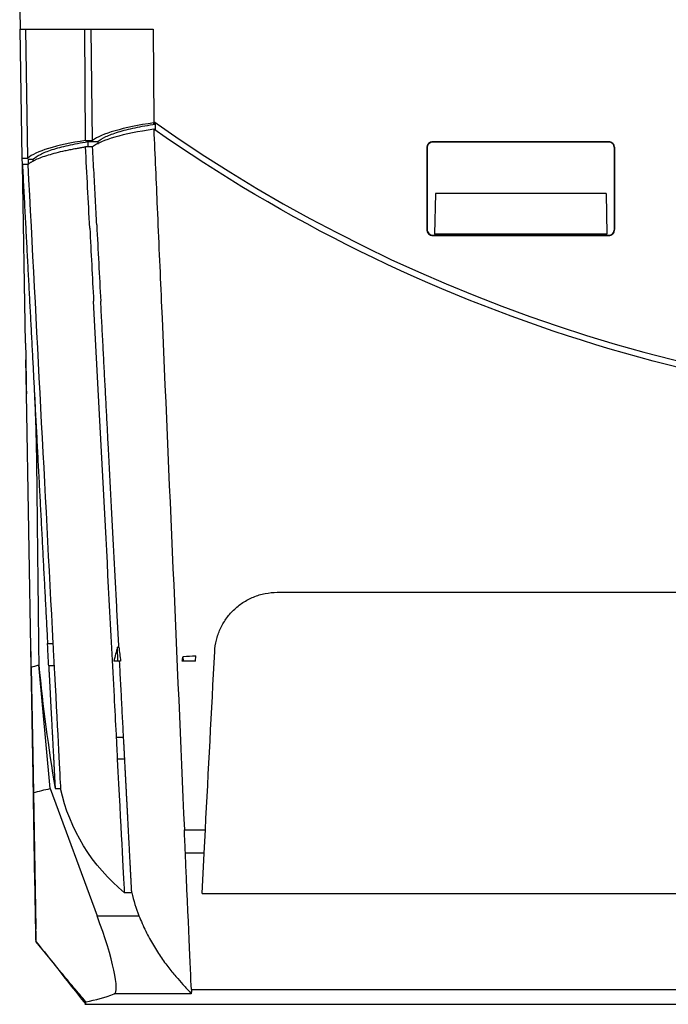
# Model space of a CAD drawing. Header units: millimetres. Extents: x -0.43 to 1.28, y -0.94 to 1.34.
# Tile 130 of 177: x 0.04 to 0.14, y 0.63 to 0.79. Entities that reach past the tile are written whole.
import ezdxf

# ---------------------------------------------------------------- set-up
doc = ezdxf.new("R2010")
doc.units = ezdxf.units.MM

msp = doc.modelspace()

# ---------------------------------------------------------------- linework, layer by layer
at = {"color": 7, "linetype": 'Continuous', "lineweight": 25}
for p, q in [((0.038127, 0.789857), (0.038179, 0.786857)), ((0.038179, 0.786857), (0.059423, 0.786857)), ((0.038539, 0.766227), (0.038179, 0.786857)), ((0.0394, 0.766227), (0.039109, 0.786857)), ((0.048625, 0.769058), (0.048507, 0.786857)), ((0.049752, 0.769058), (0.049507, 0.786857)), ((0.059423, 0.786857), (0.059516, 0.772085)), ((0.059516, 0.772103), (0.059519, 0.771699)), ((0.059516, 0.772085), (0.059518, 0.771876)), ((0.059519, 0.771699), (0.059518, 0.771876)), ((0.059797, 0.771699), (0.059519, 0.771699)), ((0.059797, 0.770666), (0.059797, 0.771699)), ((0.048625, 0.769058), (0.049752, 0.769058)), ((0.049766, 0.768039), (0.048632, 0.768039)), ((0.049018, 0.768878), (0.050573, 0.768878)), ((0.049018, 0.768878), (0.049018, 0.768039)), ((0.050573, 0.768878), (0.050573, 0.768491)), ((0.103109, 0.76786), (0.103109, 0.754862)), ((0.103161, 0.76786), (0.103109, 0.76786)), ((0.103161, 0.76786), (0.103157, 0.754862)), ((0.132109, 0.76886), (0.104109, 0.76886)), ((0.104109, 0.768809), (0.104109, 0.76886)), ((0.132109, 0.768809), (0.104109, 0.768809)), ((0.132109, 0.768809), (0.132109, 0.76886)), ((0.133058, 0.76786), (0.133109, 0.76786)), ((0.133062, 0.754862), (0.133058, 0.76786)), ((0.133109, 0.754862), (0.133109, 0.76786)), ((0.038539, 0.766227), (0.0394, 0.766227)), ((0.038557, 0.765209), (0.038539, 0.766227)), ((0.039415, 0.765209), (0.038557, 0.765209)), ((0.039055, 0.736693), (0.038557, 0.765209)), ((0.039542, 0.766048), (0.040241, 0.766048)), ((0.039556, 0.765295), (0.039542, 0.766048)), ((0.040241, 0.766048), (0.040241, 0.765714)), ((0.104478, 0.760589), (0.104365, 0.754107)), ((0.13174, 0.760589), (0.104478, 0.760589)), ((0.13174, 0.760589), (0.131854, 0.754107)), ((0.103157, 0.754862), (0.103109, 0.754862)), ((0.104109, 0.75391), (0.104109, 0.753863)), ((0.104109, 0.75391), (0.132109, 0.75391)), ((0.104109, 0.753863), (0.132109, 0.753863)), ((0.131854, 0.754107), (0.104365, 0.754107)), ((0.132109, 0.75391), (0.132109, 0.753863)), ((0.133062, 0.754862), (0.133109, 0.754862)), ((0.039193, 0.728755), (0.039101, 0.73403)), ((0.039196, 0.728582), (0.039193, 0.728755)), ((0.039959, 0.684908), (0.039196, 0.728582)), ((0.039942, 0.685857), (0.039887, 0.688998)), ((0.042568, 0.688676), (0.043426, 0.688676)), ((0.053955, 0.688097), (0.053754, 0.688097)), ((0.053805, 0.685857), (0.053754, 0.688097)), ((0.064256, 0.685857), (0.064238, 0.68662)), ((0.066177, 0.685857), (0.066223, 0.686728)), ((0.040262, 0.667532), (0.039946, 0.685654)), ((0.039959, 0.684908), (0.040309, 0.664857)), ((0.039959, 0.684908), (0.039961, 0.684783)), ((0.042983, 0.665498), (0.041169, 0.685244)), ((0.043611, 0.685134), (0.042754, 0.685134)), ((0.054226, 0.685857), (0.053805, 0.685857)), ((0.066177, 0.685857), (0.064256, 0.685857)), ((0.039995, 0.682845), (0.039997, 0.682722)), ((0.040264, 0.667417), (0.04, 0.682512)), ((0.040056, 0.679304), (0.040256, 0.667889)), ((0.053575, 0.673712), (0.054709, 0.673712)), ((0.054894, 0.670187), (0.05376, 0.670187)), ((0.040264, 0.667417), (0.040262, 0.667532)), ((0.040563, 0.650305), (0.040264, 0.667417)), ((0.040295, 0.66563), (0.040309, 0.664857)), ((0.040309, 0.664857), (0.040724, 0.641047)), ((0.040309, 0.664857), (0.040311, 0.664745)), ((0.040311, 0.664745), (0.040686, 0.643261)), ((0.042983, 0.665498), (0.050479, 0.645185)), ((0.043783, 0.665498), (0.04464, 0.665498)), ((0.064411, 0.65893), (0.06777, 0.65893)), ((0.067574, 0.655197), (0.06777, 0.65893)), ((0.067574, 0.655197), (0.064574, 0.655197)), ((0.067235, 0.64872), (0.067574, 0.655197)), ((0.056012, 0.648857), (0.054878, 0.648857)), ((0.067235, 0.64872), (0.237189, 0.64872)), ((0.050479, 0.645185), (0.057159, 0.645185)), ((0.040724, 0.641047), (0.040724, 0.641087)), ((0.065488, 0.632681), (0.053205, 0.632681)), ((0.065527, 0.633372), (0.237189, 0.633372)), ((0.048532, 0.631038), (0.237189, 0.631038)), ((0.048687, 0.631103), (0.048687, 0.631443))]:
    msp.add_line(p, q, dxfattribs=at)
msp.add_arc((0.203109, 0.975548), 0.2490300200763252, 234.787654, 305.212346, dxfattribs=at)
for centre, major_axis, ratio, start_param, end_param in [((0.078657, 0.767878), (0.02966858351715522, 0), 0.176328, 2.271936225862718, 2.914206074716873), ((0.068409, 0.76517), (0.02962131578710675, 0), 0.176328, 2.302169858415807, 2.937826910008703), ((0.047155, 0.647661), (-0.006055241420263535, 0.01497717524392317), 0.136605, 3.138755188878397, 4.491409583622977), ((-0.430748, 1.831038), (-0.4844193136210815, 1.198174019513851), 0.136605, 3.112396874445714, 3.138755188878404)]:
    msp.add_ellipse(centre, major_axis=major_axis, ratio=ratio, start_param=start_param, end_param=end_param, dxfattribs=at)
for points, knots in [([(0.0505726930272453, 0.7688780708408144), (0.0508814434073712, 0.7691481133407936), (0.0513141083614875, 0.7694120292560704), (0.0524239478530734, 0.7699277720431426), (0.0530940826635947, 0.7701763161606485), (0.0546677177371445, 0.7706542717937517), (0.0555568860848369, 0.7708790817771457), (0.057528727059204, 0.7713011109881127), (0.0586116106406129, 0.7714984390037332), (0.0597971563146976, 0.7716812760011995)], [0, 0, 0, 0, 0.25, 0.25, 0.5, 0.5, 0.75, 0.75, 1, 1, 1, 1]), ([(0.0394146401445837, 0.7652085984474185), (0.0394501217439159, 0.7652386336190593), (0.0395210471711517, 0.7652986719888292), (0.0396389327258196, 0.7653882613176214), (0.0397651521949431, 0.7654774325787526), (0.0399005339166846, 0.765566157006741), (0.0400448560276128, 0.7656544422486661), (0.0401981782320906, 0.765742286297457), (0.0403604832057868, 0.7658296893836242), (0.0405317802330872, 0.7659166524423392), (0.0409217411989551, 0.7661038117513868), (0.0416017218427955, 0.7663866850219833), (0.042691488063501, 0.7667545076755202), (0.0439450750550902, 0.7671062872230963), (0.045120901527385, 0.7673840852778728), (0.046135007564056, 0.7675960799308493), (0.0468428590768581, 0.7677326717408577), (0.0474848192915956, 0.7678484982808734), (0.0480490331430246, 0.7679454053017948), (0.0484373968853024, 0.7680077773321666), (0.0486316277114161, 0.768038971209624)], [0, 0, 0, 0, 0.0278192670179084, 0.0556089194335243, 0.0833775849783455, 0.1111339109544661, 0.1388865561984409, 0.1666441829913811, 0.1944154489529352, 0.2222089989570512, 0.2500334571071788, 0.3750051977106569, 0.5000045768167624, 0.6249756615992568, 0.7499757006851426, 0.8124661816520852, 0.8749855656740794, 0.9166554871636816, 0.9583172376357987, 1, 1, 1, 1]), ([(0.0402414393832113, 0.7660476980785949), (0.0405115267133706, 0.7663177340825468), (0.0409053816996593, 0.7665822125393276), (0.0419372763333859, 0.767100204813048), (0.0425688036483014, 0.76735043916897), (0.0440659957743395, 0.7678329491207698), (0.0449180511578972, 0.7680605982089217), (0.0468181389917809, 0.7684894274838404), (0.0478663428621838, 0.7686907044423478), (0.0490184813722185, 0.7688780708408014)], [0, 0, 0, 0, 0.25, 0.25, 0.5, 0.5, 0.75, 0.75, 1, 1, 1, 1]), ([(0.0504195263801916, 0.7555659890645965), (0.0503839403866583, 0.7562450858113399), (0.0503125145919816, 0.7576081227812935), (0.0502048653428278, 0.7596624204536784), (0.0500963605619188, 0.7617330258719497), (0.0499869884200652, 0.7638201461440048), (0.0498767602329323, 0.7659235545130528), (0.0498029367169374, 0.7673322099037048), (0.0497658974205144, 0.7680389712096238)], [0, 0, 0, 0, 0.1637469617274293, 0.3286618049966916, 0.4947445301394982, 0.661995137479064, 0.8304136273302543, 0.9999999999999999, 0.9999999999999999, 0.9999999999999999, 0.9999999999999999]), ([(0.1041092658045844, 0.7688603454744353), (0.1039783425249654, 0.7688603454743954), (0.1038475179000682, 0.7688343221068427), (0.1036056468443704, 0.7687341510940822), (0.1034947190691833, 0.7686600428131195), (0.1033095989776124, 0.7684749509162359), (0.1032354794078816, 0.7683640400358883), (0.1031352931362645, 0.7681222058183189), (0.1031092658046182, 0.76799140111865), (0.1031092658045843, 0.7678604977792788)], [3.141592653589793, 3.141592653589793, 3.141592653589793, 3.141592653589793, 3.534291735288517, 3.534291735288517, 3.926990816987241, 3.926990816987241, 4.319689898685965, 4.319689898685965, 4.71238898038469, 4.71238898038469, 4.71238898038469, 4.71238898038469]), ([(0.1041092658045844, 0.7688085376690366), (0.1039840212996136, 0.7688085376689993), (0.1038611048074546, 0.7687838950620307), (0.1036315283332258, 0.768688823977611), (0.103526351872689, 0.7686184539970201), (0.103263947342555, 0.7683563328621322), (0.1031608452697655, 0.7681108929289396), (0.1031607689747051, 0.7678604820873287)], [0, 0, 0, 0, 0.25, 0.25, 0.5, 0.5, 1, 1, 1, 1]), ([(0.1331092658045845, 0.7678604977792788), (0.1331092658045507, 0.7679914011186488), (0.1330832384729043, 0.7681222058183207), (0.1329830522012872, 0.7683640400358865), (0.1329089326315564, 0.7684749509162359), (0.1327238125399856, 0.7686600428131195), (0.1326128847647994, 0.7687341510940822), (0.1323710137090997, 0.7688343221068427), (0.1322401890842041, 0.7688603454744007), (0.1321092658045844, 0.7688603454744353)], [1.570796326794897, 1.570796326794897, 1.570796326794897, 1.570796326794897, 1.963495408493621, 1.963495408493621, 2.356194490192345, 2.356194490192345, 2.748893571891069, 2.748893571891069, 3.141592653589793, 3.141592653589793, 3.141592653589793, 3.141592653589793]), ([(0.1330577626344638, 0.7678604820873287), (0.1330577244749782, 0.7679857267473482), (0.1330330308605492, 0.7681086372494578), (0.1329378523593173, 0.7683381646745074), (0.1328674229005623, 0.768443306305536), (0.1326051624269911, 0.7687055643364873), (0.132359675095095, 0.768808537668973), (0.1321092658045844, 0.7688085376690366)], [0, 0, 0, 0, 0.2500000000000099, 0.2500000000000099, 0.5000000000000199, 0.5000000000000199, 1, 1, 1, 1]), ([(0.0385569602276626, 0.7652085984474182), (0.038589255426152, 0.7645923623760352), (0.0386536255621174, 0.7633640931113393), (0.038749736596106, 0.7615300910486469), (0.0388451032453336, 0.7597102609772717), (0.0389397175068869, 0.7579047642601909), (0.0390335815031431, 0.7561135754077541), (0.0391266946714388, 0.7543367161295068), (0.0392190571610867, 0.7525741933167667), (0.0393106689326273, 0.750826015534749), (0.0394015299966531, 0.749092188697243), (0.0394916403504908, 0.7473727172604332), (0.0395809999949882, 0.7456676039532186), (0.0396696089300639, 0.7439768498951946), (0.0397574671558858, 0.7423004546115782), (0.0398445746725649, 0.7406384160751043), (0.0399309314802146, 0.7389907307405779), (0.040016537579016, 0.7373573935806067), (0.0401013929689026, 0.7357383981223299), (0.0401854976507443, 0.7341337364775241), (0.0402688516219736, 0.7325433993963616), (0.040351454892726, 0.7309673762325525), (0.0404333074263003, 0.7294056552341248), (0.0405144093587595, 0.7278582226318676), (0.0406321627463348, 0.7256113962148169), (0.0407859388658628, 0.7226770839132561), (0.0409749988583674, 0.7190694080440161), (0.0411616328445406, 0.7155080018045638), (0.0413458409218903, 0.7119929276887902), (0.0415276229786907, 0.7085242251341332), (0.0417069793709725, 0.7051019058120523), (0.0418839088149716, 0.7017259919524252), (0.0420584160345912, 0.6983963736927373), (0.0422304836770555, 0.6951133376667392), (0.0424001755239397, 0.6918756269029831), (0.0425121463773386, 0.6897391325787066), (0.0425678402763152, 0.6886764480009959)], [0, 0, 0, 0, 0.0235033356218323, 0.0468463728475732, 0.070029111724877, 0.0930515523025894, 0.115913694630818, 0.13861553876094, 0.1611570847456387, 0.1835383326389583, 0.2057592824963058, 0.2278199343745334, 0.2497202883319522, 0.2714603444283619, 0.2930401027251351, 0.3144595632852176, 0.3357187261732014, 0.3568175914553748, 0.3777561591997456, 0.3985344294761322, 0.4191524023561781, 0.4396100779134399, 0.4599074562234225, 0.4800445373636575, 0.500021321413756, 0.5477348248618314, 0.5949961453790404, 0.6418052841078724, 0.6881622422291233, 0.7340670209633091, 0.7795196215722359, 0.8245200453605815, 0.8690682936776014, 0.9131643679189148, 0.9568082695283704, 1, 1, 1, 1]), ([(0.1031092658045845, 0.7548624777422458), (0.1031092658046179, 0.7547315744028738), (0.1031352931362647, 0.7546007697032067), (0.1032354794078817, 0.7543589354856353), (0.1033095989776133, 0.7542480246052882), (0.1034947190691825, 0.7540629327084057), (0.1036056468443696, 0.7539888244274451), (0.1038475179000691, 0.7538886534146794), (0.1039783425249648, 0.7538626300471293), (0.1041092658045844, 0.7538626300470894)], [4.71238898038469, 4.71238898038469, 4.71238898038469, 4.71238898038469, 5.105088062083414, 5.105088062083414, 5.497787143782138, 5.497787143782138, 5.890486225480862, 5.890486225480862, 6.283185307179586, 6.283185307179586, 6.283185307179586, 6.283185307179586]), ([(0.1031568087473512, 0.754862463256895), (0.1031567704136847, 0.7547366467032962), (0.1031815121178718, 0.7546131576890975), (0.1032770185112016, 0.7543825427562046), (0.1033477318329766, 0.7542768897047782), (0.1036111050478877, 0.7540133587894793), (0.103857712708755, 0.7539098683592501), (0.1041092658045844, 0.7539098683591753)], [0, 0, 0, 0, 0.2499999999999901, 0.2499999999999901, 0.4999999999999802, 0.4999999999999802, 1, 1, 1, 1]), ([(0.1321092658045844, 0.7538626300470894), (0.1322401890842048, 0.753862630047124), (0.1323710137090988, 0.7538886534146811), (0.1326128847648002, 0.7539888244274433), (0.1327238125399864, 0.7540629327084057), (0.1329089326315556, 0.7542480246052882), (0.1329830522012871, 0.754358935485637), (0.1330832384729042, 0.7546007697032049), (0.133109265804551, 0.7547315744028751), (0.1331092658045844, 0.7548624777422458)], [0, 0, 0, 0, 0.3926990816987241, 0.3926990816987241, 0.7853981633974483, 0.7853981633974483, 1.178097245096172, 1.178097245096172, 1.570796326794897, 1.570796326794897, 1.570796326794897, 1.570796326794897]), ([(0.1321092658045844, 0.7539098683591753), (0.1322350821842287, 0.7539098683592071), (0.1323585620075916, 0.7539346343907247), (0.1325891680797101, 0.7540301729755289), (0.1326948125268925, 0.7541008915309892), (0.132958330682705, 0.7543642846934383), (0.1330617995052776, 0.7546109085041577), (0.1330617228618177, 0.754862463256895)], [0, 0, 0, 0, 0.2500000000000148, 0.2500000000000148, 0.5000000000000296, 0.5000000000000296, 1, 1, 1, 1]), ([(0.0535751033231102, 0.6737118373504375), (0.053567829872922, 0.6738506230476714), (0.0534545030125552, 0.6760130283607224), (0.0533407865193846, 0.6781828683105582), (0.0521606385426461, 0.7007014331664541), (0.0510538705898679, 0.7218198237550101), (0.049925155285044, 0.7433569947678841)], [0.0980336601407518, 0.0980336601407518, 0.0980336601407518, 0.0980336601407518, 0.0997964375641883, 0.125493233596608, 0.125493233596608, 0.3838905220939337, 0.3838905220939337, 0.3838905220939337, 0.3838905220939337]), ([(0.0539554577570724, 0.6880965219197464), (0.0539222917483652, 0.688729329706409), (0.0538557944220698, 0.6899980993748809), (0.0537555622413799, 0.6919105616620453), (0.0536546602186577, 0.6938358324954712), (0.0535530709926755, 0.695774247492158), (0.0534507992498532, 0.6977257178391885), (0.0533478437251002, 0.6996902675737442), (0.0532442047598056, 0.7016678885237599), (0.0531398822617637, 0.7036585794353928), (0.0530348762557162, 0.7056623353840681), (0.0529291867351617, 0.707679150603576), (0.0528228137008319, 0.7097090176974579), (0.0527157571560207, 0.711751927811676), (0.0526080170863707, 0.7138078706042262), (0.0524995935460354, 0.7158768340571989), (0.0523904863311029, 0.7179588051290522), (0.0522622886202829, 0.720405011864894), (0.0521142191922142, 0.7232302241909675), (0.0519454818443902, 0.7264495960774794), (0.0517738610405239, 0.7297239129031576), (0.051599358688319, 0.733053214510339), (0.0514219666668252, 0.7364377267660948), (0.0512417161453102, 0.739876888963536), (0.0511204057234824, 0.7421916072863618), (0.0510593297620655, 0.7433569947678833)], [0, 0, 0, 0, 0.0351474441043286, 0.070470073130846, 0.1059678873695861, 0.1416408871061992, 0.1774890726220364, 0.2135124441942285, 0.2497110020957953, 0.286084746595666, 0.3226336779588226, 0.3593577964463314, 0.3962571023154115, 0.4333315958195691, 0.4705812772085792, 0.5080061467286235, 0.5456062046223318, 0.5833814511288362, 0.6403322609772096, 0.6981384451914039, 0.7568000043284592, 0.8163169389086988, 0.8766892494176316, 0.9379169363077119, 1, 1, 1, 1]), ([(0.0390546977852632, 0.7366932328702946), (0.039060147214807, 0.7363810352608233), (0.0390736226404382, 0.735609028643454), (0.0391187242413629, 0.7330251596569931), (0.0391549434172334, 0.7309501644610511), (0.0391962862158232, 0.728581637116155)], [0.2005140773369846, 0.2005140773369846, 0.2005140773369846, 0.2005140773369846, 0.2249008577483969, 0.2249008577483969, 0.2575237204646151, 0.2575237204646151, 0.2575237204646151, 0.2575237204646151]), ([(0.0403637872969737, 0.7307322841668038), (0.0404057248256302, 0.729903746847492), (0.040481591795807, 0.7284048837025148), (0.0405659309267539, 0.7264429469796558), (0.0406234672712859, 0.7249499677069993), (0.0406691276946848, 0.7236331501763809), (0.0407158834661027, 0.722111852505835), (0.0407683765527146, 0.7200535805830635), (0.0407899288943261, 0.7185404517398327), (0.0408021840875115, 0.7176800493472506)], [0, 0, 0, 0, 0.1772792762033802, 0.3207065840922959, 0.4318551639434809, 0.5119227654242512, 0.6205469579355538, 0.7842336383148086, 1, 1, 1, 1]), ([(0.0408004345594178, 0.7178349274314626), (0.0408299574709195, 0.7152213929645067), (0.0408728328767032, 0.7114258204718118), (0.0409265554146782, 0.7066699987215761), (0.0409673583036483, 0.7030578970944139), (0.040990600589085, 0.701000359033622), (0.0409962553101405, 0.7004997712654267), (0.0410063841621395, 0.6996031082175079), (0.0410150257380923, 0.6988381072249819), (0.0410368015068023, 0.6969103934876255), (0.0410700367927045, 0.6939682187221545), (0.041108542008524, 0.6905595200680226), (0.0411386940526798, 0.6878902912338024), (0.0411598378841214, 0.6860185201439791), (0.041165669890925, 0.6855022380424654), (0.0411685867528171, 0.685244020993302)], [0, 0, 0, 0, 0.0557657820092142, 0.0809872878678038, 0.1060218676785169, 0.1303342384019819, 0.1555551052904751, 0.1807805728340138, 0.2060027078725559, 0.2312217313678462, 0.3698747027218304, 0.5273728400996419, 0.6848578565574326, 0.8423825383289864, 1, 1, 1, 1]), ([(0.0692608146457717, 0.6873803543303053), (0.0692934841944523, 0.6880037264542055), (0.0693835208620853, 0.6886145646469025), (0.0696012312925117, 0.6895125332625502), (0.0696876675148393, 0.6898087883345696), (0.0698887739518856, 0.6903950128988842), (0.0700039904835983, 0.690686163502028), (0.070389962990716, 0.6915412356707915), (0.0706973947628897, 0.6920809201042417), (0.0712324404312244, 0.6928454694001), (0.0714231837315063, 0.693092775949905), (0.0718302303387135, 0.6935718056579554), (0.0720478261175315, 0.6938046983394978), (0.072728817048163, 0.6944670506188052), (0.073220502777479, 0.6948620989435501), (0.0740146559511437, 0.6953847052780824), (0.0742888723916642, 0.6955471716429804), (0.074857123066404, 0.6958476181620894), (0.0751516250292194, 0.6959855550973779), (0.076044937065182, 0.6963522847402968), (0.0766599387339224, 0.69653818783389), (0.0779295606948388, 0.6967909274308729), (0.0785879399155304, 0.6968569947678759), (0.0792471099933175, 0.6968569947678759)], [0, 0, 0, 0, 0.1250000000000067, 0.1250000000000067, 0.1875000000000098, 0.1875000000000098, 0.250000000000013, 0.250000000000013, 0.3750000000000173, 0.3750000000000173, 0.4375000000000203, 0.4375000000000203, 0.5000000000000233, 0.5000000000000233, 0.6250000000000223, 0.6250000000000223, 0.6875000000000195, 0.6875000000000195, 0.7500000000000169, 0.7500000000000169, 0.8750000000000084, 0.8750000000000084, 1, 1, 1, 1]), ([(0.0792471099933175, 0.6968569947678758), (0.0895585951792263, 0.6968569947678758), (0.0998730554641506, 0.6968569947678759), (0.1205078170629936, 0.6968569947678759), (0.1308284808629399, 0.6968569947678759), (0.1514736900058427, 0.6968569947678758), (0.161798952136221, 0.6968569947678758), (0.1824525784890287, 0.6968569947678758), (0.1927804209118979, 0.6968569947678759), (0.2031092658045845, 0.6968569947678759)], [0, 0, 0, 0, 0.2499999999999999, 0.2499999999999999, 0.4999999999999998, 0.4999999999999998, 0.7499999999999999, 0.7499999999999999, 1, 1, 1, 1]), ([(0.0399973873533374, 0.6826865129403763), (0.0399955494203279, 0.6827917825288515), (0.0399914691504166, 0.6830254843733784), (0.0399735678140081, 0.6840509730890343), (0.0399514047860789, 0.6853206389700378), (0.039942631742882, 0.6858232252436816)], [0, 0, 0, 0, 0.331192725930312, 0.7352584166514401, 1, 1, 1, 1]), ([(0.0400004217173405, 0.682512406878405), (0.0399946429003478, 0.6828434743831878), (0.0399830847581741, 0.6835056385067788), (0.0399655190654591, 0.6845119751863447), (0.0399535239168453, 0.6851991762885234), (0.0399491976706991, 0.6854470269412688), (0.0399487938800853, 0.68547016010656)], [0, 0, 0, 0, 0.3227309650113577, 0.6454903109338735, 0.9669118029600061, 1, 1, 1, 1]), ([(0.0427535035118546, 0.6851337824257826), (0.0427642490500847, 0.6849287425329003), (0.0427857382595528, 0.6845186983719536), (0.0428173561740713, 0.6839153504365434), (0.0428485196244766, 0.683320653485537), (0.0428791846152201, 0.6827354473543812), (0.0429093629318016, 0.6821595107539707), (0.0429390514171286, 0.6815929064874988), (0.042968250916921, 0.681035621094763), (0.0429969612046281, 0.6804876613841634), (0.0430251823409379, 0.6799490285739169), (0.0430529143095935, 0.6794197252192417), (0.0430801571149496, 0.6788997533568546), (0.0431069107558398, 0.6783891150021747), (0.0431331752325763, 0.6778878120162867), (0.0431589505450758, 0.6773958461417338), (0.0431842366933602, 0.676913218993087), (0.0432090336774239, 0.6764399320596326), (0.0432333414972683, 0.6759759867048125), (0.0432571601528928, 0.6755213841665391), (0.0432804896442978, 0.6750761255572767), (0.0433033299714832, 0.6746402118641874), (0.0433256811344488, 0.6742136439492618), (0.0433475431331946, 0.6737964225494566), (0.0433689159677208, 0.6733885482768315), (0.0433897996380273, 0.672990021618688), (0.0434101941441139, 0.6726008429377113), (0.0434300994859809, 0.6722210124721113), (0.0434495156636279, 0.6718505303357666), (0.0434684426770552, 0.6714893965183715), (0.0434868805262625, 0.6711376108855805), (0.04350482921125, 0.6707951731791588), (0.0435222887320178, 0.6704620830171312), (0.0435392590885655, 0.6701383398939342), (0.0435557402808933, 0.6698239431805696), (0.0435717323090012, 0.6695188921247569), (0.0435872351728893, 0.6692231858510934), (0.0436022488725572, 0.6689368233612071), (0.0436167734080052, 0.6686598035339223), (0.0436308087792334, 0.668392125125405), (0.0436443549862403, 0.6681337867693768), (0.043657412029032, 0.6678847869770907), (0.0436699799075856, 0.6676451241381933), (0.0436820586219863, 0.6674147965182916), (0.0436936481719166, 0.6671938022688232), (0.0437047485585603, 0.6669821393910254), (0.0437153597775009, 0.6667798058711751), (0.0437254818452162, 0.6665867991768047), (0.0437351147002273, 0.6664031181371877), (0.043744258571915, 0.6662287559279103), (0.0437529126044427, 0.6660637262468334), (0.0437610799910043, 0.6659079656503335), (0.0437687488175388, 0.6657616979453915), (0.043775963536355, 0.6656240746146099), (0.0437803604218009, 0.6655401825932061), (0.0437825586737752, 0.6654982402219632)], [0, 0, 0, 0, 0.0189532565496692, 0.0379032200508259, 0.0568498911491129, 0.0757932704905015, 0.0947333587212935, 0.1136701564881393, 0.1326036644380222, 0.1515338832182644, 0.1704608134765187, 0.1893844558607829, 0.2083048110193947, 0.2272218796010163, 0.2461356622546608, 0.2650461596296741, 0.2839533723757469, 0.3028573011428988, 0.3217579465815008, 0.3406553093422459, 0.359549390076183, 0.3784401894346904, 0.3973277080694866, 0.4162119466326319, 0.4350929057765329, 0.4539705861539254, 0.4728449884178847, 0.4917161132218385, 0.5105839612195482, 0.5294485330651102, 0.5483098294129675, 0.567167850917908, 0.5860225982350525, 0.6048740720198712, 0.6237222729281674, 0.642567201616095, 0.6614088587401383, 0.6802472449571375, 0.6990823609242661, 0.7179142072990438, 0.736742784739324, 0.7555680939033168, 0.7743901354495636, 0.793208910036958, 0.8120244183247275, 0.8308366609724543, 0.8496456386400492, 0.8684513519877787, 0.8872538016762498, 0.9060529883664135, 0.9248489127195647, 0.9436415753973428, 0.9624309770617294, 0.9812171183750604, 1, 1, 1, 1]), ([(0.043611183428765, 0.6851337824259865), (0.0436129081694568, 0.6851008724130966), (0.043614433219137, 0.6850717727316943), (0.0436369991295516, 0.6846411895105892), (0.0436576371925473, 0.6842473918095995), (0.0442080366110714, 0.6737451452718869), (0.0445301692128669, 0.667598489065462), (0.0446402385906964, 0.6654982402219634)], [0.3821277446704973, 0.3821277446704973, 0.3821277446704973, 0.3821277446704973, 0.3838905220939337, 0.3838905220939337, 0.4066500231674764, 0.4066500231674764, 1, 1, 1, 1]), ([(0.0547093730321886, 0.6737118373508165), (0.0546796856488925, 0.6742783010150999), (0.0546201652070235, 0.6754140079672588), (0.0545304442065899, 0.6771259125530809), (0.054440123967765, 0.6788492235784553), (0.0543491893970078, 0.6805842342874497), (0.0542576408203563, 0.6823309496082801), (0.0541654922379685, 0.6840891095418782), (0.054103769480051, 0.6852667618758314), (0.0540728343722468, 0.6858569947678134)], [0, 0, 0, 0, 0.1407846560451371, 0.2822601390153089, 0.4244264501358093, 0.5672835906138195, 0.7108315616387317, 0.855070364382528, 1, 1, 1, 1]), ([(0.0399946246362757, 0.6828448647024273), (0.039994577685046, 0.6828475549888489), (0.0399949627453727, 0.6828254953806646), (0.0399965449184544, 0.6827348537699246), (0.0399977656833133, 0.6826649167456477), (0.0400009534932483, 0.6824822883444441), (0.0400029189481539, 0.6823696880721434), (0.0400075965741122, 0.682101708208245), (0.0400102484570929, 0.6819497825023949), (0.0400160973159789, 0.6816147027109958), (0.0400193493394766, 0.6814283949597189), (0.0400261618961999, 0.6810381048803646), (0.0400297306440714, 0.6808336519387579), (0.040040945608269, 0.6801911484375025), (0.0400487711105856, 0.6797428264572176), (0.0400564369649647, 0.6793036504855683)], [0, 0, 0, 0, 0.1249999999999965, 0.1249999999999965, 0.249999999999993, 0.249999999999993, 0.3749999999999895, 0.3749999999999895, 0.499999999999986, 0.499999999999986, 0.6249999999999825, 0.6249999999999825, 0.749999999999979, 0.749999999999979, 1, 1, 1, 1]), ([(0.0548940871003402, 0.670187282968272), (0.0548930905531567, 0.6702062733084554), (0.0548910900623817, 0.6702443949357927), (0.0548873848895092, 0.6703148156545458), (0.0548831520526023, 0.670395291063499), (0.0548783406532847, 0.6704868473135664), (0.0548729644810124, 0.6705892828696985), (0.0548670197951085, 0.6707026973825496), (0.0548605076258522, 0.6708270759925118), (0.0548534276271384, 0.6709624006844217), (0.0548457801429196, 0.6711086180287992), (0.0548375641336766, 0.6712656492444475), (0.0548276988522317, 0.6714540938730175), (0.054815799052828, 0.6716806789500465), (0.0548014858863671, 0.6719528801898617), (0.0547857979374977, 0.6722515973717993), (0.0547687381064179, 0.6725770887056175), (0.0547502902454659, 0.6729296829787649), (0.0547305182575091, 0.6733079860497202), (0.0547164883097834, 0.6735759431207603), (0.0547093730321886, 0.6737118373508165)], [0, 0, 0, 0, 0.0438147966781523, 0.0879547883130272, 0.1324201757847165, 0.1772111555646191, 0.2223279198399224, 0.2677706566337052, 0.313539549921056, 0.3596347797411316, 0.4060565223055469, 0.4528049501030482, 0.4998802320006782, 0.5647268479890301, 0.6317727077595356, 0.7010181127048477, 0.7724633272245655, 0.8461085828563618, 0.9219540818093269, 0.9999999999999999, 0.9999999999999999, 0.9999999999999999, 0.9999999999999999]), ([(0.0560119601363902, 0.6488569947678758), (0.0560081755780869, 0.648929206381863), (0.0560006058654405, 0.6490736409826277), (0.0559885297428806, 0.6493040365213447), (0.055975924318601, 0.6495445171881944), (0.0559627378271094, 0.6497960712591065), (0.0559489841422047, 0.6500584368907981), (0.0559346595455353, 0.650331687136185), (0.0559197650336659, 0.6506158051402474), (0.0559043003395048, 0.6509107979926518), (0.055888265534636, 0.6512166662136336), (0.0558716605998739, 0.651533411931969), (0.0558544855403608, 0.6518610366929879), (0.0558367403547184, 0.6521995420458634), (0.0558184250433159, 0.6525489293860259), (0.0557995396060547, 0.6529091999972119), (0.0557800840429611, 0.6532803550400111), (0.0557600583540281, 0.653662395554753), (0.0557394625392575, 0.6540553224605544), (0.055718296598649, 0.6544591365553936), (0.0556965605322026, 0.6548738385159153), (0.0556742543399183, 0.6552994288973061), (0.0556513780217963, 0.6557359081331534), (0.0556279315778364, 0.656183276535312), (0.0556039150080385, 0.6566415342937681), (0.0555793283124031, 0.6571106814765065), (0.0555541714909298, 0.6575907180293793), (0.0555284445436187, 0.6580816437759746), (0.0555021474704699, 0.6585834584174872), (0.0554752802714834, 0.6590961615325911), (0.0554478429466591, 0.6596197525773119), (0.0554198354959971, 0.6601542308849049), (0.0553912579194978, 0.6606995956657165), (0.0553621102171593, 0.6612558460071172), (0.0553323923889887, 0.6618229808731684), (0.0553021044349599, 0.6624009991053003), (0.0552712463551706, 0.6629898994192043), (0.0552398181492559, 0.6635896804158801), (0.0552078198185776, 0.6642003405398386), (0.0551752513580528, 0.6648218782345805), (0.0551421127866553, 0.6654542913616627), (0.0551084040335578, 0.6660975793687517), (0.055074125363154, 0.6667517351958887), (0.055039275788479, 0.6674167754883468), (0.0550038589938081, 0.6680926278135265), (0.0549678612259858, 0.6687795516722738), (0.0549313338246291, 0.6694765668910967), (0.0549065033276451, 0.6699503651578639), (0.0548940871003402, 0.6701872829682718)], [0, 0, 0, 0, 0.0216621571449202, 0.0433277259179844, 0.0649967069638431, 0.0866691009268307, 0.1083449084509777, 0.1300241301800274, 0.1517067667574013, 0.1733928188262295, 0.1950822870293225, 0.2167751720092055, 0.2384714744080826, 0.2601711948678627, 0.2818743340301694, 0.3035808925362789, 0.3252908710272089, 0.3470042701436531, 0.3687210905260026, 0.3904413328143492, 0.4121649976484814, 0.4338920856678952, 0.4556225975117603, 0.4773565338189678, 0.4990938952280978, 0.5208346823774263, 0.5425788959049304, 0.5643265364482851, 0.5860776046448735, 0.6078321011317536, 0.6295900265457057, 0.6513513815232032, 0.6731161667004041, 0.694884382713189, 0.7166560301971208, 0.7384311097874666, 0.7602096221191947, 0.7819915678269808, 0.8037769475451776, 0.825565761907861, 0.8473580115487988, 0.8691536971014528, 0.890952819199, 0.9127553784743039, 0.9345613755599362, 0.9563708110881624, 0.9781836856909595, 1, 1, 1, 1]), ([(0.0402556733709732, 0.6678894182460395), (0.040260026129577, 0.6676400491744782), (0.0402642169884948, 0.6673999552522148), (0.0402722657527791, 0.6669388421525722), (0.0402759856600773, 0.6667257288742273), (0.0402828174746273, 0.6663343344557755), (0.0402859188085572, 0.6661566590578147), (0.0402911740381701, 0.6658555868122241), (0.0402933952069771, 0.6657283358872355), (0.0402951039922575, 0.6656304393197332)], [0, 0, 0, 0, 0.25, 0.25, 0.5, 0.5, 0.75, 0.75, 1, 1, 1, 1]), ([(0.0406398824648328, 0.6458780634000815), (0.0406381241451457, 0.6459787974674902), (0.0406363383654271, 0.6460811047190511), (0.0406319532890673, 0.646332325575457), (0.0406239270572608, 0.6467921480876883), (0.0405955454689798, 0.6484181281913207), (0.0405721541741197, 0.6497582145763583), (0.0404636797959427, 0.6559727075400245), (0.040383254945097, 0.6605802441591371), (0.040302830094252, 0.6651877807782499)], [0.8360594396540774, 0.8360594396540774, 0.8360594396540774, 0.8360594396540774, 0.8516801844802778, 0.8516801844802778, 0.8738361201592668, 0.8738361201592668, 0.9028159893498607, 0.9028159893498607, 0.9859083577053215, 0.9859083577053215, 0.9859083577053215, 0.9859083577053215]), ([(0.0403086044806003, 0.6648569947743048), (0.0407523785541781, 0.6649686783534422), (0.0411952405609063, 0.6650826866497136), (0.0420843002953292, 0.6653022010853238), (0.0425304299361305, 0.6654078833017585), (0.0429825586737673, 0.665498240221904)], [0, 0, 0, 0, 0.5, 0.5, 1, 1, 1, 1]), ([(0.0645741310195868, 0.6551965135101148), (0.064559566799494, 0.6555300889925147), (0.0645160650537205, 0.6565264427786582), (0.0644413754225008, 0.658237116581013), (0.064426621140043, 0.6585750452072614), (0.0644111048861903, 0.6589304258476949)], [0.4026993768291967, 0.4026993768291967, 0.4026993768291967, 0.4026993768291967, 0.4200455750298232, 0.4200455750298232, 0.4239962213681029, 0.4239962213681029, 0.4239962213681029, 0.4239962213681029]), ([(0.0405967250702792, 0.6483502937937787), (0.0405961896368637, 0.6483809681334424), (0.0405949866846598, 0.6484498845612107), (0.0405922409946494, 0.6486071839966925), (0.0405911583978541, 0.6486692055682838), (0.0405887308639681, 0.6488082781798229), (0.0405873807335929, 0.6488856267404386), (0.040582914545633, 0.6491414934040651), (0.0405793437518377, 0.649346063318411), (0.0405715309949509, 0.6497936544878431), (0.0405672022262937, 0.6500416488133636), (0.0405625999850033, 0.6503053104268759)], [0, 0, 0, 0, 0.2500000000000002, 0.2500000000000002, 0.3750000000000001, 0.3750000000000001, 0.5000000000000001, 0.5000000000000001, 0.75, 0.75, 1, 1, 1, 1]), ([(0.0406896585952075, 0.643026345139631), (0.0406898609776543, 0.6430147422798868), (0.0406897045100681, 0.6430236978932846), (0.0406885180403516, 0.6430916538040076), (0.0406873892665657, 0.6431563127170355), (0.0406823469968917, 0.643445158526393), (0.0406767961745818, 0.6437631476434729), (0.0406613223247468, 0.6446496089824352), (0.0406513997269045, 0.6452180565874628), (0.0406332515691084, 0.6462577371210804), (0.0406233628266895, 0.6468242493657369), (0.0406122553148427, 0.647460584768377), (0.0406045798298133, 0.6479003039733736), (0.0406006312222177, 0.6481265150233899), (0.0405967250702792, 0.6483502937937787)], [0, 0, 0, 0, 0.1250000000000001, 0.1250000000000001, 0.2500000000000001, 0.2500000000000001, 0.5, 0.5, 0.75, 0.75, 0.8749999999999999, 0.9375, 0.9375, 1, 1, 1, 1]), ([(0.0571590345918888, 0.6451848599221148), (0.0574895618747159, 0.6443287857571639), (0.0578503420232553, 0.6435089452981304), (0.0584291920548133, 0.6423263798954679), (0.0586284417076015, 0.641940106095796), (0.0590383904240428, 0.6411826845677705), (0.059249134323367, 0.6408116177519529), (0.0598873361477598, 0.6397355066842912), (0.0603238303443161, 0.6390616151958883), (0.0609855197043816, 0.6381091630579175), (0.061207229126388, 0.6378014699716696), (0.0616510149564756, 0.6372051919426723), (0.0618733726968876, 0.6369163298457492), (0.0625273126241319, 0.6360907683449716), (0.0629494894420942, 0.6355900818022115), (0.0637419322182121, 0.634685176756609), (0.0641126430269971, 0.6342807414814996), (0.0645993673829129, 0.633754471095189), (0.0647477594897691, 0.6335948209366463), (0.0650084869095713, 0.6333111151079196), (0.0651213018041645, 0.6331865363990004), (0.0653054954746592, 0.6329740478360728), (0.0653770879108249, 0.6328857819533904), (0.0654702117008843, 0.6327515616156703), (0.0654918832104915, 0.6327055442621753), (0.0654875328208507, 0.6326811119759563)], [0, 0, 0, 0, 0.1249999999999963, 0.1249999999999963, 0.1874999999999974, 0.1874999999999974, 0.2499999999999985, 0.2499999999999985, 0.3749999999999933, 0.3749999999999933, 0.4374999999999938, 0.4374999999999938, 0.4999999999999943, 0.4999999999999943, 0.6249999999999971, 0.6249999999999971, 0.7499999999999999, 0.7499999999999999, 0.8125, 0.8125, 0.875, 0.875, 0.9375, 0.9375, 1, 1, 1, 1]), ([(0.048683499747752, 0.6314423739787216), (0.0480402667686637, 0.6321809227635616), (0.0473890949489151, 0.6329439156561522), (0.0460733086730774, 0.6345112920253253), (0.0454086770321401, 0.6353157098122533), (0.0434040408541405, 0.6377626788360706), (0.0420529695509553, 0.6394396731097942), (0.0407242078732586, 0.6410470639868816)], [0, 0, 0, 0, 0.2499999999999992, 0.2499999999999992, 0.4999999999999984, 0.4999999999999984, 1, 1, 1, 1]), ([(0.0407243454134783, 0.6410391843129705), (0.0416129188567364, 0.6399386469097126), (0.0433665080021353, 0.6377667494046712), (0.046010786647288, 0.6343504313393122), (0.0477930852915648, 0.6321355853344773), (0.048686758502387, 0.6310250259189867)], [0, 0, 0, 0, 0.3386953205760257, 0.66841119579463, 0.9999999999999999, 0.9999999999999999, 0.9999999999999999, 0.9999999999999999])]:
    msp.add_open_spline(points, degree=3, knots=knots, dxfattribs=at)
for points in [[(0.0595242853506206, 0.7708569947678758), (0.0546049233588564, 0.7701252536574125), (0.0511813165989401, 0.7691365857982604), (0.0497658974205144, 0.768038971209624)], [(0.0595242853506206, 0.7708569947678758), (0.059707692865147, 0.7666562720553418), (0.0598907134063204, 0.7624644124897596), (0.0600733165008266, 0.7582821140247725)], [(0.2031092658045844, 0.72551813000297), (0.1517259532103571, 0.72551813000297), (0.1015875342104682, 0.7413500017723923), (0.0595242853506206, 0.7708569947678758)], [(0.0493122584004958, 0.7550517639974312), (0.0490861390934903, 0.7593663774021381), (0.0488592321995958, 0.7636960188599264), (0.0486316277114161, 0.768038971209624)], [(0.0394146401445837, 0.7652085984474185), (0.0407906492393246, 0.7389527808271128), (0.0421363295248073, 0.713275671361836), (0.043425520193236, 0.6886764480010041)], [(0.0600733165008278, 0.7582821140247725), (0.0602911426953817, 0.7532930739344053), (0.0605083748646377, 0.7483176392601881), (0.060724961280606, 0.743356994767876)], [(0.0504195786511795, 0.7555659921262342), (0.050633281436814, 0.7514883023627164), (0.0508465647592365, 0.7474186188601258), (0.051059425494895, 0.7433569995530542)], [(0.0493122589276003, 0.7550517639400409), (0.0495172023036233, 0.7511412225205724), (0.0497215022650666, 0.7472429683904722), (0.0499251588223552, 0.7433569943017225)], [(0.0607249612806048, 0.743356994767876), (0.0619786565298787, 0.7146426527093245), (0.0632107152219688, 0.6864238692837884), (0.0644111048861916, 0.6589304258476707)], [(0.0427535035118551, 0.6851337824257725), (0.0427298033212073, 0.6855860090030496), (0.0426607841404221, 0.6869029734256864), (0.0425678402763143, 0.6886764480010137)], [(0.043425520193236, 0.6886764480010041), (0.0435184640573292, 0.6869029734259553), (0.0435860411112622, 0.6856135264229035), (0.043611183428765, 0.6851337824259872)], [(0.0537539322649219, 0.6880965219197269), (0.0535416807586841, 0.6873504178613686), (0.0533345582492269, 0.6866039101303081), (0.0531326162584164, 0.6858569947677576)], [(0.0539555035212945, 0.6880965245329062), (0.054042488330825, 0.687349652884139), (0.0541325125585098, 0.6866031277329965), (0.0542256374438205, 0.6858569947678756)], [(0.0640369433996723, 0.6858569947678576), (0.0641033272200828, 0.6861116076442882), (0.0641704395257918, 0.6863660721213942), (0.0642382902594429, 0.6866203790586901)], [(0.0642382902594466, 0.6866203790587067), (0.0648996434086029, 0.6866567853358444), (0.0655610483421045, 0.686692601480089), (0.0662225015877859, 0.6867278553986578)], [(0.0677698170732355, 0.6589304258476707), (0.0682629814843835, 0.6683405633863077), (0.0687598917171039, 0.6778221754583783), (0.0692608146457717, 0.6873803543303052)], [(0.0399586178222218, 0.6849076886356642), (0.0403805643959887, 0.6850005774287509), (0.0407466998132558, 0.6851023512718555), (0.0411685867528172, 0.685244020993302)], [(0.0411685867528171, 0.685244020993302), (0.0418165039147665, 0.6786200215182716), (0.0426843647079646, 0.6720642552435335), (0.0437825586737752, 0.6654982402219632)], [(0.0538045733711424, 0.685856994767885), (0.0535762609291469, 0.685856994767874), (0.0533522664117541, 0.6858569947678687), (0.0531326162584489, 0.6858569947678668)], [(0.0642560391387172, 0.6858569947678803), (0.0641825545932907, 0.6858569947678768), (0.0641095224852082, 0.6858569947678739), (0.0640369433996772, 0.6858569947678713)], [(0.0537598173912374, 0.6701872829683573), (0.0537378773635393, 0.6706059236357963), (0.0536690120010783, 0.6719199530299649), (0.0535751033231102, 0.6737118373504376)], [(0.0548776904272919, 0.6488569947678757), (0.0547054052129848, 0.6521443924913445), (0.0543318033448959, 0.6592731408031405), (0.0537598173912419, 0.670187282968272)], [(0.0548776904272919, 0.6488569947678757), (0.0496602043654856, 0.6531063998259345), (0.0460521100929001, 0.6589714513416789), (0.0446402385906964, 0.6654982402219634)], [(0.0655270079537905, 0.6333720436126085), (0.0653759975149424, 0.6368307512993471), (0.0650577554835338, 0.6441196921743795), (0.0645741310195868, 0.6551965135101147)], [(0.0560119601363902, 0.6488569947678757), (0.056314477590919, 0.6476046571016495), (0.0566982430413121, 0.6463783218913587), (0.0571590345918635, 0.6451848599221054)], [(0.0407199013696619, 0.6412936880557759), (0.0407100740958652, 0.64185664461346), (0.0406833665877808, 0.6433866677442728), (0.0406398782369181, 0.6458780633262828)], [(0.0406855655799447, 0.643260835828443), (0.0406882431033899, 0.6431074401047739), (0.0406896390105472, 0.6430274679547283), (0.0406896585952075, 0.643026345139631)], [(0.0655270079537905, 0.6333720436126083), (0.065537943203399, 0.6331215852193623), (0.0655249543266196, 0.6328912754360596), (0.0654875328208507, 0.6326811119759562)]]:
    msp.add_open_spline(points, degree=3, dxfattribs=at)

doc.saveas('drawing.dxf')
